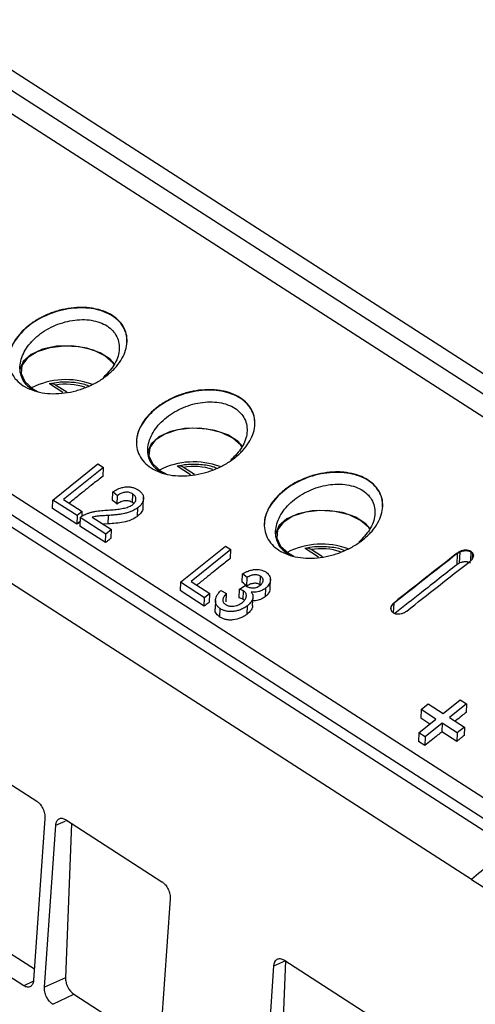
# Model space of a CAD drawing. Header units: millimetres. Extents: x -1111 to 1147, y -743 to 1146.
# Tile 76 of 203: x 704 to 740, y -553 to -477. Entities that reach past the tile are written whole.
import ezdxf

# ---------------------------------------------------------------- set-up
doc = ezdxf.new("R2010")
doc.units = ezdxf.units.MM

msp = doc.modelspace()

# ---------------------------------------------------------------- linework, layer by layer
at = {"color": 7, "linetype": 'Continuous', "lineweight": 25}
for p, q in [((700.567, -478.904), (832.687, -563.821)), ((831.552, -564.685), (699.432, -479.768)), ((831.47, -566.436), (699.35, -481.519)), ((739.319, -543.728), (667.488, -497.56)), ((677.606, -497.095), (809.443, -581.83)), ((808.306, -582.749), (676.469, -498.014)), ((676.427, -498.9), (742.346, -541.268)), ((707.514, -505.879), (706.473, -505.21)), ((704.768, -505.348), (705.241, -505.699)), ((705.192, -505.583), (705.599, -505.81)), ((707.817, -505.857), (706.948, -505.298)), ((706.735, -514.232), (710.24, -511.426)), ((710.672, -511.704), (707.572, -514.184)), ((710.24, -511.426), (710.672, -511.704)), ((710.646, -512.366), (710.672, -511.704)), ((714.719, -511.744), (715.193, -512.095)), ((715.143, -511.979), (715.55, -512.205)), ((717.465, -512.275), (716.424, -511.606)), ((717.768, -512.253), (716.899, -511.694)), ((711.388, -514.267), (711.414, -513.605)), ((711.762, -513.893), (711.414, -513.605)), ((706.709, -514.893), (706.735, -514.232)), ((708.623, -515.445), (706.735, -514.232)), ((707.572, -514.184), (709.027, -515.12)), ((711.736, -514.555), (711.762, -513.893)), ((712.946, -514.427), (712.972, -513.765)), ((713.041, -514.503), (712.946, -514.427)), ((713.771, -514.766), (713.801, -514.002)), ((708.597, -516.106), (706.709, -514.893)), ((709.027, -515.12), (708.623, -515.445)), ((709.012, -515.499), (709.027, -515.12)), ((713.335, -515.488), (713.362, -514.826)), ((708.623, -515.445), (708.597, -516.106)), ((708.859, -515.596), (708.833, -516.258)), ((710.864, -516.885), (708.859, -515.596)), ((709.813, -515.56), (711.313, -516.524)), ((711.047, -516.092), (711.073, -515.43)), ((710.838, -517.547), (708.833, -516.258)), ((711.047, -516.092), (710.677, -516.115)), ((711.313, -516.524), (710.864, -516.885)), ((711.287, -517.186), (711.313, -516.524)), ((710.838, -517.547), (710.864, -516.885)), ((716.667, -520.615), (720.171, -517.809)), ((720.603, -518.087), (717.504, -520.568)), ((720.171, -517.809), (720.603, -518.087)), ((720.577, -518.749), (720.603, -518.087)), ((724.67, -518.14), (725.144, -518.491)), ((727.416, -518.671), (726.375, -518.002)), ((727.719, -518.649), (726.85, -518.09)), ((738.413, -518.275), (738.378, -519.149)), ((738.413, -518.238), (738.412, -518.274)), ((739.287, -518.268), (739.261, -518.949)), ((739.289, -518.232), (739.288, -518.265)), ((725.094, -518.375), (725.501, -518.601)), ((738.222, -518.392), (738.187, -519.266)), ((738.223, -518.355), (738.222, -518.392)), ((739.41, -518.387), (739.394, -518.806)), ((739.413, -518.348), (739.412, -518.384)), ((717.504, -520.568), (718.958, -521.503)), ((721.488, -520.629), (721.514, -519.967)), ((721.862, -520.255), (721.514, -519.967)), ((721.836, -520.917), (721.862, -520.255)), ((722.891, -520.819), (722.917, -520.157)), ((723.651, -521.115), (723.681, -520.351)), ((716.667, -520.615), (716.641, -521.276)), ((718.528, -522.489), (716.641, -521.276)), ((718.554, -521.828), (716.667, -520.615)), ((719.812, -521.272), (720.25, -521.489)), ((721.248, -521.836), (721.274, -521.174)), ((721.274, -521.174), (721.719, -520.876)), ((721.55, -521.961), (721.576, -521.299)), ((722.926, -520.846), (722.891, -520.819)), ((723.291, -521.098), (723.265, -521.76)), ((718.528, -522.489), (718.554, -521.828)), ((718.958, -521.503), (718.554, -521.828)), ((718.932, -522.164), (718.958, -521.503)), ((719.397, -522.033), (719.371, -522.693)), ((720.224, -522.151), (720.25, -521.489)), ((722.294, -522.433), (722.324, -521.691)), ((719.752, -523.341), (719.778, -522.679)), ((721.863, -523.109), (721.889, -522.447)), ((733.299, -522.221), (733.298, -522.26)), ((737.123, -530.822), (738.444, -529.767)), ((738.444, -529.767), (738.939, -530.086)), ((735.401, -530.532), (735.375, -531.194)), ((735.401, -530.532), (735.967, -530.079)), ((736.557, -531.275), (735.401, -530.532)), ((735.967, -530.079), (737.123, -530.822)), ((738.939, -530.086), (737.619, -531.141)), ((738.939, -530.086), (738.913, -530.748)), ((735.236, -532.335), (736.557, -531.275)), ((736.088, -531.652), (735.375, -531.194)), ((737.619, -531.141), (738.775, -531.884)), ((737.053, -531.594), (735.732, -532.654)), ((737.053, -531.594), (737.026, -532.256)), ((738.209, -532.337), (737.053, -531.594)), ((738.775, -531.884), (738.209, -532.337)), ((738.775, -531.884), (738.749, -532.545)), ((697.975, -532.813), (705.484, -537.64)), ((735.236, -532.335), (735.21, -532.997)), ((735.732, -532.654), (735.236, -532.335)), ((735.732, -532.654), (735.706, -533.316)), ((738.182, -532.999), (737.026, -532.256)), ((738.209, -532.337), (738.182, -532.999)), ((735.706, -533.316), (735.21, -532.997)), ((706.12, -538.982), (705.246, -551.556)), ((706.092, -552.099), (706.966, -539.526)), ((708.192, -539.38), (707.726, -551.38)), ((707.727, -539.081), (715.236, -543.907)), ((739.319, -543.728), (811.15, -589.897)), ((715.872, -545.25), (714.998, -557.824)), ((698.614, -546.395), (705.306, -550.696)), ((704.485, -552.001), (696.976, -547.174)), ((723.075, -563.015), (723.949, -550.442)), ((723.949, -550.442), (724.868, -550.038)), ((724.385, -562.438), (724.868, -550.038)), ((724.71, -549.996), (732.219, -554.823)), ((707.726, -551.38), (706.092, -552.099)), ((706.728, -553.442), (708.366, -552.663)), ((708.366, -552.663), (715.058, -556.964))]:
    msp.add_line(p, q, dxfattribs=at)
at = {"color": 250, "linetype": 'Continuous', "lineweight": 25}
for p, q in [((733.269, -523.007), (733.298, -522.26)), ((706.966, -539.526), (707.695, -539.206)), ((707.764, -539.175), (707.829, -539.147)), ((705.232, -551.646), (704.485, -552.001))]:
    msp.add_line(p, q, dxfattribs=at)
at = {"color": 7, "linetype": 'Continuous', "lineweight": 25, "flags": 128}
for points in [[(711.578, -503.703), (711.209, -503.287), (710.417, -502.778), (709.389, -502.419), (708.224, -502.247), (707.036, -502.276), (705.942, -502.506), (705.048, -502.912), (704.441, -503.456), (704.181, -504.084), (704.174, -504.182)], [(711.535, -503.727), (711.43, -503.579), (710.799, -503.022), (709.893, -502.591), (708.801, -502.327), (707.631, -502.257), (706.496, -502.386), (705.508, -502.704), (704.763, -503.178), (704.335, -503.762), (704.265, -504.399), (704.561, -505.026), (705.192, -505.583)], [(721.529, -510.099), (721.16, -509.683), (720.368, -509.174), (719.34, -508.815), (718.175, -508.643), (716.987, -508.672), (715.893, -508.901), (714.999, -509.308), (714.392, -509.852), (714.132, -510.48), (714.125, -510.578)], [(721.486, -510.123), (721.381, -509.975), (720.75, -509.418), (719.844, -508.987), (718.752, -508.723), (717.582, -508.652), (716.447, -508.782), (715.459, -509.1), (714.714, -509.574), (714.286, -510.158), (714.216, -510.795), (714.512, -511.422), (715.143, -511.979)], [(711.736, -514.555), (711.562, -514.411), (711.475, -514.339), (711.388, -514.267)], [(731.48, -516.495), (731.111, -516.078), (730.319, -515.569), (729.291, -515.211), (728.126, -515.038), (726.938, -515.068), (725.844, -515.297), (724.95, -515.704), (724.343, -516.248), (724.083, -516.876), (724.076, -516.974)], [(731.437, -516.519), (731.332, -516.371), (730.701, -515.814), (729.795, -515.383), (728.703, -515.119), (727.533, -515.048), (726.398, -515.178), (725.41, -515.495), (724.665, -515.969), (724.237, -516.553), (724.167, -517.19), (724.463, -517.818), (725.094, -518.375)], [(721.836, -520.917), (721.662, -520.773), (721.575, -520.701), (721.488, -520.629)]]:
    msp.add_lwpolyline(points, dxfattribs=at)
at = {"color": 7, "linetype": 'Continuous', "lineweight": 25}
for centre in [(707.756, -510.76), (717.707, -517.156), (727.658, -523.551)]:
    msp.add_arc(centre, 5.89, 69.53425, 116.97869, dxfattribs=at)
at = {"color": 250, "linetype": 'Continuous', "lineweight": 25}
for centre, start in [((707.764, -510.072), 72.29541), ((717.715, -516.467), 72.29544), ((727.666, -522.863), 72.29547)]:
    msp.add_arc(centre, 4.843, start, 99.70703, dxfattribs=at)
at = {"color": 7, "linetype": 'Continuous', "lineweight": 25}
for points in [[(667.488, -497.56), (701.443, -469.425), (736.262, -444.228), (771.386, -422.374)], [(704.768, -505.348), (704.767, -505.348), (704.767, -505.347), (704.766, -505.347), (704.766, -505.346)], [(714.719, -511.744), (714.718, -511.744), (714.718, -511.743), (714.717, -511.743), (714.717, -511.742)], [(724.67, -518.14), (724.67, -518.14), (724.669, -518.139), (724.668, -518.138), (724.668, -518.138)], [(738.222, -518.392), (738.284, -518.351), (738.345, -518.309), (738.412, -518.274)], [(738.435, -518.265), (738.463, -518.252), (738.492, -518.241), (738.522, -518.23)], [(739.287, -518.268), (739.332, -518.306), (739.378, -518.344), (739.412, -518.384)], [(738.222, -518.392), (736.579, -519.674), (734.937, -520.964), (733.298, -522.26)], [(738.223, -518.355), (736.58, -519.637), (734.939, -520.926), (733.299, -522.221)], [(734.295, -522.861), (735.934, -521.565), (737.575, -520.277), (739.218, -518.995)], [(739.421, -518.4), (739.43, -518.418), (739.44, -518.435), (739.447, -518.452)], [(721.719, -520.876), (721.735, -520.89), (721.753, -520.904), (721.771, -520.916)], [(742.346, -541.268), (741.336, -542.086), (740.327, -542.906), (739.319, -543.728)]]:
    msp.add_open_spline(points, degree=3, dxfattribs=at)
for points, knots in [([(704.439, -505.341), (704.233, -505.209), (704.056, -505.06), (703.751, -504.732), (703.624, -504.551), (703.433, -504.17), (703.367, -503.969), (703.295, -503.551), (703.289, -503.335), (703.335, -502.902), (703.388, -502.682), (703.551, -502.244), (703.658, -502.029), (703.924, -501.61), (704.085, -501.403), (704.447, -501.012), (704.649, -500.826), (705.092, -500.477), (705.336, -500.313), (705.845, -500.019), (706.113, -499.888), (706.676, -499.657), (706.969, -499.559), (707.558, -499.403), (707.857, -499.345), (708.464, -499.269), (708.765, -499.253), (709.204, -499.261), (709.349, -499.269), (709.637, -499.296), (709.78, -499.315), (710.195, -499.39), (710.456, -499.46), (710.946, -499.643), (711.176, -499.756), (711.582, -500.017), (711.76, -500.165), (712.068, -500.494), (712.194, -500.673), (712.385, -501.05), (712.452, -501.252), (712.525, -501.668), (712.531, -501.88), (712.485, -502.312), (712.431, -502.533), (712.27, -502.965), (712.162, -503.178), (711.893, -503.6), (711.733, -503.804), (711.372, -504.193), (711.168, -504.38), (710.721, -504.731), (710.482, -504.892), (709.973, -505.186), (709.7, -505.321), (709.139, -505.553), (708.851, -505.651), (708.261, -505.809), (707.955, -505.87), (707.355, -505.948), (707.058, -505.966), (706.468, -505.959), (706.177, -505.933), (705.628, -505.837), (705.367, -505.768), (704.871, -505.584), (704.644, -505.473), (704.439, -505.341)], [0, 0, 0, 0, 0.03125, 0.03125, 0.0625, 0.0625, 0.09375, 0.09375, 0.125, 0.125, 0.15625, 0.15625, 0.1875, 0.1875, 0.21875, 0.21875, 0.25, 0.25, 0.28125, 0.28125, 0.3125, 0.3125, 0.34375, 0.34375, 0.375, 0.375, 0.40625, 0.40625, 0.421875, 0.421875, 0.4375, 0.4375, 0.46875, 0.46875, 0.5, 0.5, 0.53125, 0.53125, 0.5625, 0.5625, 0.59375, 0.59375, 0.625, 0.625, 0.65625, 0.65625, 0.6875, 0.6875, 0.71875, 0.71875, 0.75, 0.75, 0.78125, 0.78125, 0.8125, 0.8125, 0.84375, 0.84375, 0.875, 0.875, 0.90625, 0.90625, 0.9375, 0.9375, 0.96875, 0.96875, 1, 1, 1, 1]), ([(712.501, -501.975), (712.504, -501.809), (712.511, -501.433), (712.311, -500.883), (711.941, -500.351), (711.403, -499.906), (710.725, -499.57), (709.943, -499.357), (709.075, -499.273), (707.875, -499.335), (706.354, -499.738), (704.789, -500.641), (703.709, -501.831), (703.287, -502.787), (703.313, -503.264), (703.316, -503.317)], [0, 0, 0, 0, 0.04868, 0.109621, 0.172737, 0.234847, 0.296825, 0.360075, 0.420938, 0.485336, 0.610056, 0.734862, 0.859711, 0.984463, 1, 1, 1, 1]), ([(704.766, -505.346), (704.74, -505.319), (704.579, -505.156), (704.35, -504.816), (704.184, -504.291), (704.163, -503.539), (704.512, -502.554), (705.438, -501.484), (706.741, -500.658), (708.011, -500.27), (709.018, -500.184), (709.744, -500.235), (710.407, -500.404), (710.978, -500.682), (711.429, -501.061), (711.744, -501.521), (711.91, -502.043), (711.927, -502.788), (711.608, -503.753), (710.962, -504.406), (710.649, -504.722)], [0, 0, 0, 0, 0.008525, 0.051631, 0.09485, 0.138237, 0.225053, 0.312294, 0.399499, 0.48629, 0.529689, 0.572928, 0.616076, 0.659146, 0.702224, 0.745364, 0.788609, 0.832005, 0.918797, 1, 1, 1, 1]), ([(709.533, -505.37), (709.469, -505.343), (709.098, -505.184), (708.291, -505.073), (707.298, -505.05), (706.708, -505.161), (706.46, -505.208)], [0, 0, 0, 0, 0.071037, 0.413064, 0.754399, 1, 1, 1, 1]), ([(706.948, -505.298), (706.864, -505.244), (706.778, -505.207), (706.617, -505.177), (706.54, -505.183), (706.473, -505.21)], [0, 0, 0, 0, 0.5, 0.5, 1, 1, 1, 1]), ([(714.39, -511.736), (714.184, -511.604), (714.007, -511.456), (713.702, -511.128), (713.575, -510.947), (713.384, -510.565), (713.318, -510.365), (713.246, -509.947), (713.24, -509.731), (713.286, -509.297), (713.339, -509.078), (713.502, -508.639), (713.609, -508.425), (713.875, -508.006), (714.036, -507.799), (714.398, -507.407), (714.6, -507.222), (715.043, -506.873), (715.287, -506.709), (715.796, -506.415), (716.064, -506.284), (716.627, -506.053), (716.92, -505.955), (717.509, -505.799), (717.808, -505.74), (718.415, -505.665), (718.716, -505.649), (719.155, -505.657), (719.3, -505.665), (719.588, -505.692), (719.731, -505.711), (720.146, -505.785), (720.407, -505.856), (720.897, -506.039), (721.127, -506.152), (721.533, -506.413), (721.711, -506.56), (722.019, -506.889), (722.145, -507.068), (722.336, -507.446), (722.403, -507.648), (722.476, -508.064), (722.482, -508.275), (722.436, -508.708), (722.382, -508.929), (722.221, -509.361), (722.113, -509.574), (721.844, -509.996), (721.684, -510.2), (721.323, -510.589), (721.119, -510.776), (720.672, -511.126), (720.433, -511.288), (719.924, -511.582), (719.651, -511.717), (719.09, -511.949), (718.802, -512.046), (718.212, -512.205), (717.906, -512.266), (717.306, -512.344), (717.009, -512.362), (716.419, -512.354), (716.128, -512.328), (715.579, -512.233), (715.318, -512.164), (714.822, -511.98), (714.595, -511.868), (714.39, -511.736)], [0, 0, 0, 0, 0.03125, 0.03125, 0.0625, 0.0625, 0.09375, 0.09375, 0.125, 0.125, 0.15625, 0.15625, 0.1875, 0.1875, 0.21875, 0.21875, 0.25, 0.25, 0.28125, 0.28125, 0.3125, 0.3125, 0.34375, 0.34375, 0.375, 0.375, 0.40625, 0.40625, 0.421875, 0.421875, 0.4375, 0.4375, 0.46875, 0.46875, 0.5, 0.5, 0.53125, 0.53125, 0.5625, 0.5625, 0.59375, 0.59375, 0.625, 0.625, 0.65625, 0.65625, 0.6875, 0.6875, 0.71875, 0.71875, 0.75, 0.75, 0.78125, 0.78125, 0.8125, 0.8125, 0.84375, 0.84375, 0.875, 0.875, 0.90625, 0.90625, 0.9375, 0.9375, 0.96875, 0.96875, 1, 1, 1, 1]), ([(722.452, -508.371), (722.455, -508.205), (722.462, -507.829), (722.262, -507.278), (721.892, -506.747), (721.354, -506.302), (720.676, -505.966), (719.894, -505.753), (719.026, -505.669), (717.826, -505.731), (716.305, -506.134), (714.74, -507.037), (713.66, -508.227), (713.238, -509.183), (713.264, -509.66), (713.267, -509.713)], [0, 0, 0, 0, 0.048684, 0.109623, 0.172741, 0.234849, 0.296829, 0.360076, 0.42094, 0.485338, 0.610057, 0.734863, 0.859712, 0.984463, 1, 1, 1, 1]), ([(714.717, -511.742), (714.691, -511.715), (714.531, -511.552), (714.301, -511.212), (714.135, -510.686), (714.114, -509.935), (714.463, -508.95), (715.389, -507.88), (716.692, -507.054), (717.962, -506.666), (718.969, -506.58), (719.695, -506.631), (720.358, -506.799), (720.929, -507.078), (721.38, -507.457), (721.695, -507.916), (721.861, -508.439), (721.878, -509.183), (721.559, -510.148), (720.913, -510.802), (720.6, -511.117)], [0, 0, 0, 0, 0.008525, 0.051631, 0.09485, 0.138238, 0.225053, 0.312294, 0.399499, 0.48629, 0.529689, 0.572928, 0.616075, 0.659146, 0.702223, 0.745364, 0.788609, 0.832005, 0.918797, 1, 1, 1, 1]), ([(719.484, -511.766), (719.42, -511.738), (719.049, -511.58), (718.242, -511.469), (717.249, -511.446), (716.659, -511.557), (716.411, -511.604)], [0, 0, 0, 0, 0.071036, 0.413063, 0.754399, 1, 1, 1, 1]), ([(716.899, -511.694), (716.815, -511.64), (716.729, -511.603), (716.568, -511.573), (716.491, -511.578), (716.424, -511.606)], [0, 0, 0, 0, 0.5, 0.5, 1, 1, 1, 1]), ([(724.341, -518.132), (724.135, -518), (723.958, -517.852), (723.653, -517.524), (723.526, -517.343), (723.335, -516.961), (723.269, -516.761), (723.197, -516.343), (723.191, -516.126), (723.237, -515.693), (723.29, -515.473), (723.453, -515.035), (723.56, -514.821), (723.826, -514.401), (723.987, -514.194), (724.349, -513.803), (724.551, -513.618), (724.994, -513.269), (725.238, -513.105), (725.748, -512.811), (726.015, -512.68), (726.578, -512.449), (726.871, -512.35), (727.46, -512.195), (727.759, -512.136), (728.366, -512.061), (728.667, -512.044), (729.106, -512.052), (729.252, -512.06), (729.539, -512.088), (729.682, -512.107), (730.097, -512.181), (730.358, -512.252), (730.848, -512.434), (731.078, -512.548), (731.484, -512.809), (731.662, -512.956), (731.97, -513.285), (732.096, -513.464), (732.287, -513.842), (732.354, -514.044), (732.427, -514.459), (732.433, -514.671), (732.387, -515.103), (732.333, -515.324), (732.172, -515.756), (732.064, -515.97), (731.795, -516.392), (731.635, -516.596), (731.274, -516.984), (731.07, -517.172), (730.623, -517.522), (730.384, -517.683), (729.875, -517.978), (729.602, -518.113), (729.041, -518.345), (728.753, -518.442), (728.163, -518.601), (727.857, -518.662), (727.257, -518.74), (726.96, -518.758), (726.37, -518.75), (726.079, -518.724), (725.53, -518.629), (725.269, -518.56), (724.773, -518.376), (724.546, -518.264), (724.341, -518.132)], [0, 0, 0, 0, 0.03125, 0.03125, 0.0625, 0.0625, 0.09375, 0.09375, 0.125, 0.125, 0.15625, 0.15625, 0.1875, 0.1875, 0.21875, 0.21875, 0.25, 0.25, 0.28125, 0.28125, 0.3125, 0.3125, 0.34375, 0.34375, 0.375, 0.375, 0.40625, 0.40625, 0.421875, 0.421875, 0.4375, 0.4375, 0.46875, 0.46875, 0.5, 0.5, 0.53125, 0.53125, 0.5625, 0.5625, 0.59375, 0.59375, 0.625, 0.625, 0.65625, 0.65625, 0.6875, 0.6875, 0.71875, 0.71875, 0.75, 0.75, 0.78125, 0.78125, 0.8125, 0.8125, 0.84375, 0.84375, 0.875, 0.875, 0.90625, 0.90625, 0.9375, 0.9375, 0.96875, 0.96875, 1, 1, 1, 1]), ([(732.403, -514.767), (732.406, -514.6), (732.413, -514.225), (732.213, -513.674), (731.843, -513.143), (731.305, -512.698), (730.627, -512.362), (729.845, -512.148), (728.977, -512.065), (727.777, -512.127), (726.256, -512.53), (724.691, -513.432), (723.611, -514.623), (723.189, -515.579), (723.215, -516.056), (723.218, -516.109)], [0, 0, 0, 0, 0.048688, 0.109624, 0.172745, 0.234851, 0.296832, 0.360078, 0.420941, 0.485339, 0.610058, 0.734864, 0.859713, 0.984464, 1, 1, 1, 1]), ([(710.646, -512.366), (710.388, -512.572), (709.741, -513.088), (708.865, -513.789), (708.247, -514.284), (708.016, -514.47)], [0, 0, 0, 0, 0.2946616, 0.7366558, 1, 1, 1, 1]), ([(711.414, -513.605), (711.493, -513.553), (711.641, -513.456), (711.874, -513.346), (712.088, -513.27), (712.274, -513.226), (712.472, -513.2), (712.694, -513.202), (712.942, -513.246), (713.177, -513.328), (713.315, -513.407), (713.385, -513.448)], [0, 0, 0, 0, 0.131336, 0.247173, 0.347371, 0.432113, 0.501566, 0.615414, 0.736272, 0.864339, 1, 1, 1, 1]), ([(712.972, -513.765), (712.929, -513.74), (712.846, -513.692), (712.7, -513.644), (712.547, -513.62), (712.35, -513.622), (712.061, -513.691), (711.874, -513.818), (711.762, -513.893)], [0, 0, 0, 0, 0.133614, 0.260379, 0.380291, 0.493822, 0.697814, 1, 1, 1, 1]), ([(713.385, -513.448), (713.428, -513.478), (713.513, -513.536), (713.619, -513.637), (713.703, -513.745), (713.763, -513.861), (713.795, -513.981), (713.801, -514.111), (713.778, -514.26), (713.714, -514.435), (713.58, -514.635), (713.438, -514.759), (713.362, -514.826)], [0, 0, 0, 0, 0.09094, 0.179937, 0.266725, 0.351312, 0.434157, 0.515314, 0.605704, 0.716607, 0.847986, 1, 1, 1, 1]), ([(724.668, -518.138), (724.642, -518.111), (724.482, -517.948), (724.252, -517.607), (724.086, -517.082), (724.065, -516.331), (724.414, -515.345), (725.34, -514.276), (726.643, -513.45), (727.913, -513.061), (728.92, -512.976), (729.646, -513.027), (730.309, -513.195), (730.88, -513.474), (731.331, -513.852), (731.646, -514.312), (731.812, -514.835), (731.829, -515.579), (731.51, -516.544), (730.864, -517.197), (730.551, -517.513)], [0, 0, 0, 0, 0.008526, 0.051631, 0.09485, 0.138238, 0.225053, 0.312294, 0.3995, 0.48629, 0.529689, 0.572928, 0.616075, 0.659146, 0.702223, 0.745364, 0.788609, 0.832005, 0.918797, 1, 1, 1, 1]), ([(712.946, -514.427), (712.867, -514.379), (712.783, -514.336), (712.58, -514.286), (712.468, -514.278), (712.241, -514.301), (712.126, -514.333), (711.968, -514.403), (711.918, -514.43), (711.823, -514.49), (711.779, -514.522), (711.736, -514.555)], [0, 0, 0, 0, 0.25, 0.25, 0.5, 0.5, 0.75, 0.75, 0.875, 0.875, 1, 1, 1, 1]), ([(712.964, -514.577), (712.991, -514.554), (713.042, -514.511), (713.103, -514.443), (713.148, -514.377), (713.179, -514.314), (713.198, -514.257), (713.208, -514.206), (713.219, -514.097), (713.179, -513.928), (713.042, -513.82), (712.972, -513.765)], [0, 0, 0, 0, 0.088575, 0.170439, 0.245545, 0.313868, 0.375548, 0.430535, 0.478804, 0.732764, 1, 1, 1, 1]), ([(709.211, -515.372), (709.282, -515.341), (709.426, -515.277), (709.656, -515.203), (709.895, -515.14), (710.143, -515.095), (710.397, -515.062), (710.656, -515.037), (710.83, -515.029), (710.918, -515.025)], [0, 0, 0, 0, 0.132787, 0.268873, 0.408361, 0.551085, 0.697413, 0.846971, 1, 1, 1, 1]), ([(710.918, -515.025), (711.005, -515.019), (711.177, -515.007), (711.429, -514.986), (711.67, -514.961), (711.899, -514.931), (712.116, -514.898), (712.321, -514.858), (712.512, -514.806), (712.685, -514.742), (712.839, -514.668), (712.923, -514.606), (712.964, -514.577)], [0, 0, 0, 0, 0.125358, 0.245071, 0.359126, 0.467569, 0.57045, 0.667627, 0.759121, 0.845002, 0.925306, 1, 1, 1, 1]), ([(713.362, -514.826), (713.313, -514.863), (713.217, -514.935), (713.06, -515.025), (712.904, -515.101), (712.751, -515.162), (712.604, -515.211), (712.464, -515.25), (712.296, -515.29), (712.076, -515.332), (711.787, -515.369), (711.447, -515.403), (711.203, -515.421), (711.073, -515.43)], [0, 0, 0, 0, 0.080666, 0.157023, 0.2291, 0.296838, 0.360333, 0.419538, 0.474437, 0.57344, 0.694037, 0.836192, 1, 1, 1, 1]), ([(713.755, -514.765), (713.753, -514.83), (713.748, -514.999), (713.594, -515.257), (713.415, -515.417), (713.335, -515.488)], [0, 0, 0, 0, 0.25804, 0.668841, 1, 1, 1, 1]), ([(708.846, -515.906), (708.814, -515.932), (708.781, -515.958), (708.748, -515.984), (708.698, -516.025), (708.647, -516.066), (708.597, -516.106)], [0.000214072, 0.000214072, 0.000214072, 0.000214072, 0.000350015, 0.000350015, 0.000350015, 0.0005600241, 0.0005600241, 0.0005600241, 0.0005600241]), ([(708.859, -515.596), (708.891, -515.57), (708.952, -515.522), (709.046, -515.46), (709.132, -515.411), (709.187, -515.384), (709.211, -515.372)], [0, 0, 0, 0, 0.30614, 0.575236, 0.806445, 1, 1, 1, 1]), ([(711.073, -515.43), (710.935, -515.438), (710.681, -515.453), (710.333, -515.477), (710.05, -515.507), (709.884, -515.544), (709.813, -515.56)], [0, 0, 0, 0, 0.329796, 0.606449, 0.829776, 1, 1, 1, 1]), ([(713.335, -515.488), (713.297, -515.517), (713.259, -515.546), (713.18, -515.601), (713.139, -515.627), (713.011, -515.7), (712.921, -515.745), (712.639, -515.862), (712.443, -515.915), (712.044, -515.997), (711.844, -516.022), (711.445, -516.063), (711.246, -516.078), (711.047, -516.092)], [0, 0, 0, 0, 0.0625, 0.0625, 0.125, 0.125, 0.25, 0.25, 0.5, 0.5, 0.75, 0.75, 1, 1, 1, 1]), ([(711.287, -517.186), (711.25, -517.216), (711.212, -517.246), (711.175, -517.276), (711.119, -517.321), (711.062, -517.366), (711.006, -517.411), (710.95, -517.456), (710.894, -517.502), (710.838, -517.547)], [0, 0, 0, 0, 0.0001555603, 0.0001555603, 0.0001555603, 0.0003889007, 0.0003889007, 0.0003889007, 0.0006222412, 0.0006222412, 0.0006222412, 0.0006222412]), ([(729.435, -518.161), (729.371, -518.134), (729, -517.976), (728.193, -517.864), (727.2, -517.841), (726.61, -517.953), (726.362, -518)], [0, 0, 0, 0, 0.071035, 0.413062, 0.754399, 1, 1, 1, 1]), ([(726.85, -518.09), (726.766, -518.036), (726.68, -517.999), (726.519, -517.968), (726.442, -517.974), (726.375, -518.002)], [0, 0, 0, 0, 0.5, 0.5, 1, 1, 1, 1]), ([(738.413, -518.238), (738.397, -518.246), (738.38, -518.256), (738.364, -518.265), (738.34, -518.279), (738.316, -518.294), (738.293, -518.309), (738.269, -518.324), (738.246, -518.34), (738.223, -518.355)], [0, 0, 0, 0, 0.0000583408, 0.0000583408, 0.0000583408, 0.0001463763, 0.0001463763, 0.0001463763, 0.0002345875, 0.0002345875, 0.0002345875, 0.0002345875]), ([(739.289, -518.232), (739.232, -518.2), (739.174, -518.17), (739.034, -518.134), (738.958, -518.126), (738.802, -518.13), (738.721, -518.139), (738.564, -518.175), (738.488, -518.206), (738.413, -518.238)], [0, 0, 0, 0, 0.25, 0.25, 0.5, 0.5, 0.75, 0.75, 1, 1, 1, 1]), ([(738.522, -518.23), (738.548, -518.22), (738.601, -518.202), (738.683, -518.184), (738.762, -518.172), (738.839, -518.165), (738.913, -518.163), (738.983, -518.167), (739.048, -518.176), (739.109, -518.189), (739.164, -518.206), (739.197, -518.221), (739.213, -518.228)], [0, 0, 0, 0, 0.114053, 0.225316, 0.333816, 0.438836, 0.540291, 0.6386, 0.733874, 0.826015, 0.91474, 1, 1, 1, 1]), ([(739.287, -518.268), (739.276, -518.261), (739.252, -518.247), (739.226, -518.235), (739.213, -518.228)], [0, 0, 0, 0, 0.493593, 1, 1, 1, 1]), ([(739.413, -518.348), (739.404, -518.337), (739.395, -518.327), (739.385, -518.317), (739.375, -518.307), (739.365, -518.297), (739.354, -518.287), (739.333, -518.269), (739.311, -518.25), (739.289, -518.232)], [0, 0, 0, 0, 0.0000576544, 0.0000576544, 0.0000576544, 0.0001152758, 0.0001152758, 0.0001152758, 0.0002282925, 0.0002282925, 0.0002282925, 0.0002282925]), ([(720.577, -518.749), (720.319, -518.956), (719.673, -519.471), (718.796, -520.172), (718.178, -520.668), (717.947, -520.853)], [0, 0, 0, 0, 0.294662, 0.736656, 1, 1, 1, 1]), ([(739.253, -519.142), (739.233, -519.13), (739.194, -519.107), (739.128, -519.079), (739.058, -519.058), (738.984, -519.044), (738.906, -519.037), (738.823, -519.037), (738.725, -519.045), (738.612, -519.064), (738.49, -519.098), (738.414, -519.131), (738.377, -519.147)], [0, 0, 0, 0, 0.089776, 0.176664, 0.26182, 0.346465, 0.431848, 0.519183, 0.609607, 0.742814, 0.871778, 1, 1, 1, 1]), ([(739.218, -518.995), (739.274, -518.947), (739.329, -518.898), (739.412, -518.79), (739.441, -518.732), (739.475, -518.618), (739.482, -518.559), (739.468, -518.448), (739.441, -518.398), (739.413, -518.348)], [0, 0, 0, 0, 0.25, 0.25, 0.5, 0.5, 0.75, 0.75, 1, 1, 1, 1]), ([(721.514, -519.967), (721.586, -519.926), (721.722, -519.848), (721.931, -519.758), (722.122, -519.695), (722.291, -519.655), (722.476, -519.629), (722.685, -519.624), (722.916, -519.657), (723.13, -519.724), (723.249, -519.792), (723.309, -519.826)], [0, 0, 0, 0, 0.12728, 0.240756, 0.340483, 0.426412, 0.4987, 0.620781, 0.744771, 0.871066, 1, 1, 1, 1]), ([(723.309, -519.826), (723.355, -519.859), (723.446, -519.925), (723.551, -520.042), (723.625, -520.168), (723.67, -520.303), (723.682, -520.43), (723.667, -520.552), (723.629, -520.673), (723.56, -520.809), (723.453, -520.957), (723.347, -521.049), (723.291, -521.098)], [0, 0, 0, 0, 0.108481, 0.214598, 0.318633, 0.420639, 0.520862, 0.591665, 0.674912, 0.770782, 0.879082, 1, 1, 1, 1]), ([(738.187, -519.266), (737.268, -519.986), (735.662, -521.242), (734.059, -522.508), (733.374, -523.049)], [0, 0, 0, 0, 0.572852, 1, 1, 1, 1]), ([(738.378, -519.149), (738.357, -519.16), (738.314, -519.184), (738.251, -519.223), (738.209, -519.251), (738.187, -519.266)], [0, 0, 0, 0, 0.314805, 0.64825, 1, 1, 1, 1]), ([(722.917, -520.157), (722.882, -520.137), (722.813, -520.098), (722.691, -520.059), (722.561, -520.041), (722.389, -520.043), (722.14, -520.101), (721.965, -520.198), (721.862, -520.255)], [0, 0, 0, 0, 0.128006, 0.251053, 0.369602, 0.483732, 0.695682, 1, 1, 1, 1]), ([(722.883, -520.857), (722.915, -520.829), (722.977, -520.776), (723.043, -520.692), (723.084, -520.614), (723.105, -520.544), (723.118, -520.437), (723.085, -520.29), (722.974, -520.202), (722.917, -520.157)], [0, 0, 0, 0, 0.127313, 0.241081, 0.341634, 0.428689, 0.5024, 0.746412, 1, 1, 1, 1]), ([(719.778, -522.679), (719.743, -522.655), (719.674, -522.608), (719.587, -522.526), (719.512, -522.438), (719.456, -522.343), (719.418, -522.243), (719.398, -522.138), (719.394, -522.017), (719.415, -521.868), (719.481, -521.685), (719.608, -521.478), (719.741, -521.344), (719.812, -521.272)], [0, 0, 0, 0, 0.0734049, 0.1459566, 0.2179655, 0.289225, 0.3598683, 0.4300421, 0.4998153, 0.5952094, 0.7102992, 0.8451862, 1, 1, 1, 1]), ([(721.576, -521.299), (721.55, -521.284), (721.493, -521.252), (721.39, -521.211), (721.314, -521.186), (721.274, -521.174)], [0, 0, 0, 0, 0.2948512, 0.6277949, 1, 1, 1, 1]), ([(721.499, -522.191), (721.543, -522.154), (721.625, -522.084), (721.712, -521.973), (721.769, -521.869), (721.797, -521.777), (721.809, -521.682), (721.803, -521.581), (721.759, -521.475), (721.686, -521.377), (721.613, -521.325), (721.576, -521.299)], [0, 0, 0, 0, 0.132787, 0.251466, 0.356007, 0.446416, 0.522957, 0.638299, 0.756059, 0.876493, 1, 1, 1, 1]), ([(721.771, -520.916), (721.811, -520.939), (721.89, -520.984), (722.027, -521.031), (722.171, -521.06), (722.305, -521.071), (722.438, -521.062), (722.577, -521.03), (722.737, -520.963), (722.832, -520.894), (722.883, -520.857)], [0, 0, 0, 0, 0.135411, 0.265673, 0.391181, 0.511846, 0.598663, 0.708923, 0.842656, 1, 1, 1, 1]), ([(722.891, -520.819), (722.857, -520.799), (722.822, -520.779), (722.747, -520.746), (722.707, -520.733), (722.576, -520.704), (722.48, -520.699), (722.283, -520.721), (722.186, -520.749), (722.049, -520.803), (722.004, -520.823), (721.918, -520.868), (721.877, -520.892), (721.836, -520.917)], [0, 0, 0, 0, 0.125, 0.125, 0.25, 0.25, 0.5, 0.5, 0.75, 0.75, 0.875, 0.875, 1, 1, 1, 1]), ([(723.291, -521.098), (723.243, -521.133), (723.154, -521.199), (723.009, -521.273), (722.882, -521.323), (722.74, -521.367), (722.573, -521.397), (722.372, -521.406), (722.243, -521.392), (722.177, -521.384)], [0, 0, 0, 0, 0.156839, 0.291789, 0.405258, 0.496807, 0.656417, 0.824121, 1, 1, 1, 1]), ([(723.635, -521.113), (723.628, -521.192), (723.613, -521.36), (723.462, -521.586), (723.32, -521.711), (723.265, -521.76)], [0, 0, 0, 0, 0.344377, 0.742978, 1, 1, 1, 1]), ([(720.25, -521.489), (720.206, -521.54), (720.125, -521.635), (720.041, -521.772), (719.988, -521.887), (719.967, -521.992), (719.972, -522.093), (720.015, -522.194), (720.089, -522.287), (720.16, -522.338), (720.196, -522.363)], [0, 0, 0, 0, 0.172925, 0.318403, 0.43623, 0.526973, 0.638178, 0.753842, 0.874377, 1, 1, 1, 1]), ([(721.55, -521.961), (721.506, -521.934), (721.458, -521.91), (721.356, -521.869), (721.302, -521.852), (721.248, -521.836)], [0, 0, 0, 0, 0.5, 0.5, 1, 1, 1, 1]), ([(721.652, -522.046), (721.649, -522.04), (721.626, -522.006), (721.585, -521.981), (721.55, -521.961)], [0, 0, 0, 0, 0.155749, 1, 1, 1, 1]), ([(722.177, -521.384), (722.197, -521.41), (722.237, -521.461), (722.282, -521.544), (722.311, -521.631), (722.323, -521.723), (722.319, -521.816), (722.296, -521.927), (722.236, -522.072), (722.107, -522.258), (721.967, -522.379), (721.889, -522.447)], [0, 0, 0, 0, 0.083717, 0.167082, 0.250028, 0.332631, 0.415008, 0.497216, 0.621733, 0.78927, 1, 1, 1, 1]), ([(723.265, -521.76), (723.149, -521.836), (722.928, -521.981), (722.572, -522.069), (722.379, -522.058), (722.309, -522.054)], [0, 0, 0, 0, 0.414193, 0.790581, 1, 1, 1, 1]), ([(718.932, -522.164), (718.899, -522.192), (718.865, -522.219), (718.831, -522.246), (718.781, -522.286), (718.73, -522.327), (718.68, -522.368), (718.629, -522.408), (718.579, -522.449), (718.528, -522.489)], [0, 0, 0, 0, 0.000140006, 0.000140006, 0.000140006, 0.000350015, 0.000350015, 0.000350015, 0.0005600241, 0.0005600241, 0.0005600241, 0.0005600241]), ([(719.752, -523.341), (719.65, -523.26), (719.447, -523.096), (719.346, -522.846), (719.376, -522.708), (719.379, -522.693)], [0, 0, 0, 0, 0.46994, 0.945148, 1, 1, 1, 1]), ([(721.889, -522.447), (721.839, -522.485), (721.741, -522.56), (721.582, -522.653), (721.424, -522.728), (721.272, -522.787), (721.128, -522.831), (720.995, -522.862), (720.874, -522.883), (720.705, -522.903), (720.485, -522.907), (720.223, -522.87), (719.981, -522.795), (719.846, -522.718), (719.778, -522.679)], [0, 0, 0, 0, 0.08482, 0.163996, 0.237669, 0.305739, 0.368168, 0.425122, 0.476539, 0.522388, 0.639162, 0.757559, 0.877677, 1, 1, 1, 1]), ([(720.196, -522.363), (720.225, -522.381), (720.283, -522.415), (720.382, -522.454), (720.489, -522.482), (720.603, -522.497), (720.721, -522.498), (720.863, -522.484), (721.045, -522.441), (721.278, -522.35), (721.421, -522.248), (721.499, -522.191)], [0, 0, 0, 0, 0.08556, 0.170096, 0.253716, 0.336598, 0.418714, 0.500304, 0.627637, 0.794047, 1, 1, 1, 1]), ([(722.276, -522.433), (722.278, -522.48), (722.282, -522.61), (722.144, -522.854), (721.964, -523.017), (721.863, -523.109)], [0, 0, 0, 0, 0.198967, 0.552759, 1, 1, 1, 1]), ([(733.299, -522.221), (733.244, -522.27), (733.189, -522.319), (733.106, -522.427), (733.077, -522.486), (733.043, -522.602), (733.036, -522.661), (733.05, -522.772), (733.076, -522.824), (733.104, -522.874)], [0, 0, 0, 0, 0.25, 0.25, 0.5, 0.5, 0.75, 0.75, 1, 1, 1, 1]), ([(733.104, -522.874), (733.113, -522.885), (733.123, -522.896), (733.132, -522.906), (733.142, -522.916), (733.153, -522.926), (733.164, -522.935), (733.185, -522.954), (733.207, -522.972), (733.229, -522.991)], [0, 0, 0, 0, 0.0000576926, 0.0000576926, 0.0000576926, 0.000115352, 0.000115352, 0.000115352, 0.0002284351, 0.0002284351, 0.0002284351, 0.0002284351]), ([(733.298, -522.26), (733.281, -522.274), (733.246, -522.302), (733.216, -522.333), (733.201, -522.348)], [0, 0, 0, 0, 0.492236, 1, 1, 1, 1]), ([(734.104, -522.98), (734.121, -522.971), (734.138, -522.962), (734.154, -522.953), (734.178, -522.938), (734.202, -522.923), (734.225, -522.908), (734.248, -522.892), (734.272, -522.877), (734.295, -522.861)], [0, 0, 0, 0, 0.0000585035, 0.0000585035, 0.0000585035, 0.000146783, 0.000146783, 0.000146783, 0.0002352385, 0.0002352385, 0.0002352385, 0.0002352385]), ([(721.863, -523.109), (721.789, -523.166), (721.713, -523.222), (721.548, -523.32), (721.46, -523.364), (721.182, -523.48), (720.987, -523.528), (720.69, -523.563), (720.593, -523.567), (720.402, -523.561), (720.308, -523.55), (720.131, -523.513), (720.048, -523.488), (719.892, -523.423), (719.821, -523.383), (719.752, -523.341)], [0, 0, 0, 0, 0.125, 0.125, 0.25, 0.25, 0.5, 0.5, 0.625, 0.625, 0.75, 0.75, 0.875, 0.875, 1, 1, 1, 1]), ([(733.229, -522.991), (733.285, -523.023), (733.344, -523.053), (733.483, -523.088), (733.56, -523.096), (733.716, -523.091), (733.797, -523.081), (733.954, -523.044), (734.03, -523.012), (734.104, -522.98)], [0, 0, 0, 0, 0.25, 0.25, 0.5, 0.5, 0.75, 0.75, 1, 1, 1, 1]), ([(738.913, -530.748), (738.803, -530.836), (738.528, -531.055), (738.245, -531.281), (738.071, -531.42), (738.063, -531.426)], [0, 0, 0, 0, 0.388443, 0.971107, 1, 1, 1, 1]), ([(737.026, -532.256), (736.916, -532.344), (736.806, -532.432), (736.696, -532.52), (736.531, -532.653), (736.366, -532.785), (736.201, -532.918), (736.036, -533.05), (735.871, -533.183), (735.706, -533.316)], [0, 0, 0, 0, 0.000457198, 0.000457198, 0.000457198, 0.001142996, 0.001142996, 0.001142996, 0.001828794, 0.001828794, 0.001828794, 0.001828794]), ([(738.749, -532.545), (738.701, -532.583), (738.654, -532.621), (738.607, -532.659), (738.536, -532.715), (738.465, -532.772), (738.395, -532.829), (738.324, -532.885), (738.253, -532.942), (738.182, -532.999)], [0, 0, 0, 0, 0.0001958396, 0.0001958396, 0.0001958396, 0.0004895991, 0.0004895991, 0.0004895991, 0.0007833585, 0.0007833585, 0.0007833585, 0.0007833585]), ([(705.484, -537.64), (705.508, -537.655), (705.554, -537.687), (705.622, -537.745), (705.687, -537.81), (705.772, -537.906), (705.869, -538.043), (705.967, -538.224), (706.044, -538.416), (706.096, -538.61), (706.125, -538.803), (706.122, -538.923), (706.12, -538.982)], [0, 0, 0, 0, 0.063727, 0.12682, 0.189916, 0.253653, 0.379904, 0.506253, 0.62918, 0.752129, 0.875879, 1, 1, 1, 1]), ([(706.966, -539.526), (706.969, -539.497), (706.974, -539.438), (706.991, -539.357), (707.014, -539.282), (707.054, -539.191), (707.118, -539.095), (707.216, -539.017), (707.33, -538.974), (707.456, -538.971), (707.59, -539.003), (707.681, -539.055), (707.727, -539.081)], [0, 0, 0, 0, 0.063737, 0.126837, 0.189938, 0.253675, 0.379946, 0.506289, 0.629222, 0.752149, 0.875892, 1, 1, 1, 1]), ([(715.236, -543.907), (715.26, -543.923), (715.306, -543.955), (715.374, -544.013), (715.439, -544.078), (715.524, -544.174), (715.621, -544.311), (715.719, -544.492), (715.796, -544.684), (715.848, -544.878), (715.877, -545.071), (715.874, -545.191), (715.872, -545.25)], [0, 0, 0, 0, 0.063727, 0.12682, 0.189916, 0.253653, 0.379904, 0.506253, 0.62918, 0.752129, 0.875879, 1, 1, 1, 1]), ([(723.949, -550.442), (723.952, -550.412), (723.958, -550.354), (723.974, -550.273), (723.997, -550.197), (724.037, -550.106), (724.101, -550.011), (724.199, -549.932), (724.313, -549.89), (724.439, -549.887), (724.573, -549.918), (724.664, -549.97), (724.71, -549.996)], [0, 0, 0, 0, 0.063737, 0.126837, 0.189938, 0.253675, 0.379946, 0.506289, 0.629222, 0.752149, 0.875892, 1, 1, 1, 1]), ([(705.246, -551.556), (705.243, -551.585), (705.238, -551.644), (705.221, -551.725), (705.198, -551.8), (705.158, -551.891), (705.094, -551.987), (704.996, -552.065), (704.882, -552.107), (704.756, -552.111), (704.622, -552.079), (704.531, -552.027), (704.485, -552.001)], [0, 0, 0, 0, 0.063736, 0.126836, 0.189937, 0.253674, 0.379945, 0.506288, 0.629222, 0.752149, 0.875893, 1, 1, 1, 1]), ([(707.726, -551.38), (707.721, -551.493), (707.735, -551.614), (707.794, -551.863), (707.84, -551.989), (708.017, -552.344), (708.188, -552.548), (708.366, -552.663)], [0, 0, 0, 0, 0.25, 0.25, 0.5, 0.5, 1, 1, 1, 1]), ([(706.728, -553.442), (706.704, -553.426), (706.658, -553.395), (706.59, -553.337), (706.525, -553.272), (706.44, -553.175), (706.343, -553.039), (706.245, -552.857), (706.168, -552.666), (706.116, -552.472), (706.087, -552.278), (706.09, -552.159), (706.092, -552.099)], [0, 0, 0, 0, 0.063727, 0.126819, 0.189915, 0.253652, 0.379902, 0.506251, 0.629178, 0.752128, 0.875879, 1, 1, 1, 1])]:
    msp.add_open_spline(points, degree=3, knots=knots, dxfattribs=at)
at = {"color": 250, "linetype": 'Continuous', "lineweight": 25}
for points, knots in [([(739.447, -518.452), (739.46, -518.484), (739.479, -518.53), (739.473, -518.581), (739.471, -518.598)], [0, 0, 0, 0, 0.678064, 1, 1, 1, 1]), ([(733.043, -522.699), (733.044, -522.675), (733.045, -522.607), (733.088, -522.485), (733.162, -522.396), (733.201, -522.349)], [0, 0, 0, 0, 0.197337, 0.576946, 1, 1, 1, 1])]:
    msp.add_open_spline(points, degree=3, knots=knots, dxfattribs=at)

doc.saveas('drawing.dxf')
